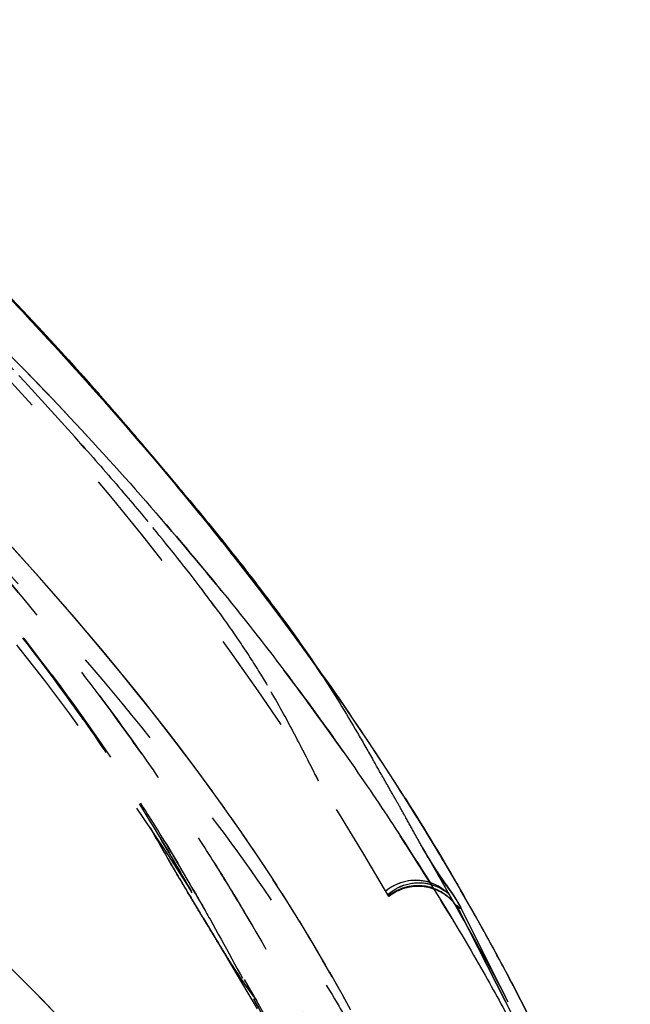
# Model space of a CAD drawing. Header units: millimetres. Extents: x 321 to 679, y 279 to 690.
# Tile 12 of 14: x 639 to 678, y 418 to 482. Entities that reach past the tile are written whole.
import ezdxf

# ---------------------------------------------------------------- set-up
doc = ezdxf.new("R2010")
doc.units = ezdxf.units.MM
doc.header["$LTSCALE"] = 65.185185
doc.linetypes.add('HIDDEN', pattern=[0.2, 0.1, -0.1])
doc.layers.add('KONST.EL_MIT_GEO', color=7, linetype='CONTINUOUS')

msp = doc.modelspace()

# ---------------------------------------------------------------- linework, layer by layer
at = {"layer": 'KONST.EL_MIT_GEO', "color": 8, "linetype": 'HIDDEN'}
for p, q in [((638.741, 463.477), (639.756, 462.394)), ((639.564, 462.6), (640.54, 461.553)), ((641.438, 460.583), (640.365, 461.745)), ((642.278, 459.663), (641.169, 460.87)), ((641.906, 460.064), (642.792, 459.086)), ((643.153, 458.694), (642.14, 459.815)), ((642.683, 459.207), (643.661, 458.116)), ((643.911, 457.848), (642.963, 458.906)), ((643.553, 458.337), (643.144, 458.797)), ((643.561, 458.228), (644.516, 457.152)), ((644.76, 456.892), (643.792, 457.981)), ((644.423, 457.257), (645.356, 456.194)), ((645.743, 455.775), (644.684, 456.978)), ((645.145, 456.532), (644.75, 456.984)), ((645.274, 456.289), (646.182, 455.244)), ((645.728, 455.791), (646.597, 454.795)), ((646.113, 455.324), (646.992, 454.302)), ((646.687, 454.746), (646.308, 455.189)), ((647.409, 453.857), (646.561, 454.837)), ((646.597, 454.795), (646.585, 454.809)), ((646.607, 454.784), (646.597, 454.795)), ((646.625, 454.817), (646.614, 454.83)), ((646.635, 454.805), (646.625, 454.817)), ((646.94, 454.363), (647.788, 453.368)), ((648.473, 452.614), (647.359, 453.915)), ((647.754, 453.408), (648.567, 452.443)), ((648.178, 452.985), (647.817, 453.416)), ((649.31, 451.624), (648.439, 452.654)), ((648.552, 452.462), (649.331, 451.529)), ((649.23, 451.719), (649.223, 451.728)), ((649.62, 451.248), (649.275, 451.667)), ((649.329, 451.53), (650.09, 450.609)), ((649.501, 451.398), (649.482, 451.421)), ((650.074, 450.629), (650.829, 449.706)), ((650.492, 450.21), (650.485, 450.218)), ((651.01, 449.54), (650.68, 449.949)), ((650.799, 449.743), (651.546, 448.82)), ((651.451, 449.044), (651.445, 449.051)), ((651.503, 448.873), (652.24, 447.954)), ((652.347, 447.864), (652.034, 448.259)), ((652.185, 448.022), (652.908, 447.11)), ((652.365, 447.915), (652.359, 447.922)), ((652.845, 447.19), (653.553, 446.288)), ((653.638, 446.214), (653.338, 446.6)), ((653.483, 446.378), (654.17, 445.493)), ((654.097, 445.588), (654.369, 445.235)), ((654.296, 445.33), (654.943, 444.486)), ((654.885, 444.589), (654.592, 444.974)), ((654.871, 444.581), (655.473, 443.788)), ((655.408, 443.874), (656.045, 443.026)), ((656.084, 442.992), (655.798, 443.376)), ((655.945, 443.159), (656.464, 442.461)), ((656.45, 442.481), (656.961, 441.789)), ((656.922, 441.84), (657.351, 441.254)), ((657.234, 441.43), (656.957, 441.81)), ((657.282, 441.347), (657.674, 440.807)), ((657.628, 440.869), (657.97, 440.391)), ((657.922, 440.46), (658.212, 440.051)), ((658.169, 440.134), (658.067, 440.278)), ((658.148, 440.165), (658.08, 440.26)), ((658.354, 439.86), (658.165, 440.14)), ((658.195, 440.073), (658.385, 439.804)), ((658.341, 439.864), (658.468, 439.684)), ((658.694, 439.343), (658.35, 439.859)), ((658.402, 439.776), (658.419, 439.752)), ((658.419, 439.752), (658.433, 439.732)), ((658.433, 439.732), (658.49, 439.647)), ((658.468, 439.684), (658.487, 439.656)), ((658.487, 439.656), (658.498, 439.64)), ((658.498, 439.64), (658.548, 439.566)), ((651.652, 431.859), (650.447, 433.498)), ((652.423, 430.786), (651.28, 432.369)), ((653.158, 429.742), (652.074, 431.274)), ((653.863, 428.723), (652.829, 430.212)), ((654.533, 427.733), (653.544, 429.187)), ((665.137, 428.272), (667.052, 424.914)), ((665.143, 428.267), (665.139, 428.273)), ((665.368, 427.877), (665.14, 428.265)), ((665.149, 428.255), (665.143, 428.267)), ((655.173, 426.769), (654.229, 428.185)), ((665.553, 427.566), (665.368, 427.877)), ((655.786, 425.826), (654.891, 427.197)), ((666.033, 426.806), (665.875, 427.048)), ((666.418, 426.245), (666.179, 426.585)), ((666.416, 426.25), (666.302, 426.408)), ((656.372, 424.907), (655.524, 426.23)), ((665.462, 425.739), (665.535, 425.723)), ((665.53, 425.724), (665.596, 425.708)), ((666, 425.799), (666.112, 425.752)), ((666.105, 425.755), (666.211, 425.705)), ((666.645, 425.926), (666.416, 426.25)), ((666.53, 426.088), (666.418, 426.245)), ((666.76, 425.761), (666.54, 426.074)), ((650.19, 425.138), (650.057, 425.359)), ((650.37, 425.616), (650.4, 425.565)), ((656.927, 424.018), (656.125, 425.296)), ((662.955, 425.153), (662.967, 425.162)), ((662.967, 425.133), (663.027, 425.181)), ((663.017, 425.173), (663.091, 425.228)), ((663.393, 425.422), (663.475, 425.466)), ((666.151, 425.507), (666.212, 425.477)), ((666.208, 425.479), (666.264, 425.45)), ((666.425, 425.357), (666.483, 425.321)), ((666.487, 425.576), (666.445, 425.606)), ((666.476, 425.325), (666.527, 425.292)), ((666.653, 425.446), (666.625, 425.469)), ((666.72, 425.388), (666.68, 425.422)), ((666.742, 425.367), (666.714, 425.393)), ((666.766, 425.346), (666.738, 425.372)), ((666.769, 425.344), (666.754, 425.357)), ((666.765, 425.114), (666.806, 425.08)), ((666.794, 425.321), (666.766, 425.346)), ((666.778, 425.332), (666.802, 425.312)), ((666.813, 425.302), (666.784, 425.329)), ((666.794, 425.317), (666.808, 425.305)), ((666.802, 425.312), (666.82, 425.295)), ((666.803, 425.347), (667.783, 423.611)), ((666.846, 425.271), (666.804, 425.312)), ((666.815, 425.3), (666.829, 425.286)), ((666.825, 425.292), (666.836, 425.28)), ((666.978, 425.45), (666.869, 425.606)), ((667.081, 425.296), (666.978, 425.45)), ((667.208, 425.101), (667.081, 425.296)), ((667.275, 424.994), (667.171, 425.158)), ((667.171, 424.707), (667.14, 424.75)), ((667.166, 424.718), (667.203, 424.667)), ((667.191, 424.687), (667.226, 424.638)), ((667.214, 424.659), (667.247, 424.611)), ((667.234, 424.632), (667.267, 424.585)), ((667.334, 424.898), (667.24, 425.049)), ((667.252, 424.608), (667.285, 424.56)), ((667.268, 424.586), (667.301, 424.537)), ((667.306, 424.531), (667.282, 424.566)), ((667.316, 424.516), (667.295, 424.55)), ((667.347, 424.877), (667.296, 424.96)), ((667.317, 424.515), (667.327, 424.5)), ((667.323, 424.509), (667.35, 424.466)), ((667.327, 424.5), (667.341, 424.48)), ((667.396, 424.794), (667.334, 424.898)), ((667.361, 424.45), (667.341, 424.481)), ((667.354, 424.462), (667.381, 424.42)), ((667.359, 424.453), (667.37, 424.436)), ((667.446, 424.709), (667.387, 424.811)), ((667.503, 424.605), (667.437, 424.726)), ((667.559, 424.498), (667.495, 424.621)), ((669.618, 420.358), (667.557, 424.501)), ((667.56, 424.496), (667.557, 424.501)), ((657.454, 423.158), (656.695, 424.391)), ((667.377, 424.424), (667.386, 424.41)), ((667.386, 424.411), (667.38, 424.422)), ((667.386, 424.411), (667.393, 424.4)), ((667.393, 424.401), (667.387, 424.41)), ((667.393, 424.4), (667.401, 424.388)), ((667.402, 424.386), (667.395, 424.398)), ((667.401, 424.388), (667.408, 424.376)), ((667.418, 424.359), (667.402, 424.386)), ((667.406, 424.378), (667.413, 424.368)), ((667.418, 424.361), (667.411, 424.373)), ((667.411, 424.373), (668.124, 422.974)), ((667.411, 424.372), (667.427, 424.344)), ((667.421, 424.353), (667.413, 424.369)), ((667.415, 424.367), (667.415, 424.367)), ((667.416, 424.364), (667.416, 424.364)), ((667.422, 424.353), (667.417, 424.362)), ((667.42, 424.358), (667.419, 424.358)), ((667.421, 424.354), (667.421, 424.355)), ((667.428, 424.344), (667.422, 424.353)), ((667.424, 424.35), (667.43, 424.34)), ((667.452, 424.302), (667.424, 424.35)), ((667.424, 424.35), (667.424, 424.35)), ((667.426, 424.347), (667.426, 424.347)), ((667.473, 424.265), (667.452, 424.302)), ((667.515, 424.184), (667.47, 424.263)), ((667.471, 424.261), (667.494, 424.221)), ((667.494, 424.221), (667.528, 424.163)), ((667.516, 424.183), (677.887, 403.828)), ((667.518, 424.179), (667.516, 424.183)), ((667.528, 424.163), (667.516, 424.182)), ((667.516, 424.182), (667.528, 424.163)), ((667.669, 423.82), (668.329, 422.635)), ((651.112, 423.607), (651.894, 422.311)), ((651.154, 423.539), (651.114, 423.606)), ((657.959, 422.32), (657.24, 423.51)), ((658.44, 421.508), (657.756, 422.66)), ((668.103, 423.015), (671.914, 415.531)), ((668.311, 422.672), (668.744, 421.887)), ((651.81, 422.451), (652.546, 421.218)), ((668.704, 421.955), (669.221, 421.01)), ((658.897, 420.725), (658.245, 421.84)), ((652.521, 421.26), (653.51, 419.585)), ((659.335, 419.962), (658.716, 421.037)), ((669.167, 421.113), (669.632, 420.248)), ((659.757, 419.215), (659.169, 420.253)), ((669.507, 420.484), (669.892, 419.763)), ((670.102, 419.391), (669.609, 420.376)), ((653.444, 419.698), (654.498, 417.894)), ((660.158, 418.495), (659.601, 419.492)), ((669.873, 419.797), (670.11, 419.348)), ((670.431, 418.74), (670.026, 419.542)), ((670.1, 419.37), (670.465, 418.669)), ((660.533, 417.813), (660.013, 418.757)), ((670.628, 418.354), (670.383, 418.835)), ((670.395, 418.805), (670.627, 418.356))]:
    msp.add_line(p, q, dxfattribs=at)
at = {"layer": 'KONST.EL_MIT_GEO', "color": 7, "linetype": 'Continuous'}
for p, q in [((653.266, 446.782), (652.359, 447.922)), ((652.379, 447.897), (652.365, 447.915)), ((654.109, 445.703), (653.234, 446.821)), ((654.911, 444.657), (654.071, 445.75)), ((655.673, 443.644), (654.873, 444.704)), ((658.165, 440.14), (657.712, 440.804)), ((659.389, 438.412), (658.067, 440.278)), ((658.336, 439.902), (658.169, 440.134)), ((658.696, 439.395), (658.652, 439.459)), ((658.722, 439.359), (658.696, 439.395)), ((660.391, 436.963), (659.128, 438.783)), ((661.35, 435.549), (660.143, 437.324)), ((662.267, 434.17), (661.11, 435.905)), ((663.138, 432.834), (662.027, 434.533)), ((663.972, 431.528), (662.907, 433.188)), ((664.782, 430.235), (663.763, 431.855)), ((665.564, 428.963), (664.592, 430.539)), ((666.874, 426.771), (666.136, 428.013)), ((667.721, 425.319), (666.874, 426.771)), ((668.396, 424.134), (667.59, 425.541)), ((669.046, 422.972), (668.282, 424.331)), ((669.683, 421.812), (668.963, 423.117)), ((670.309, 420.651), (669.631, 421.903)), ((671.451, 418.463), (670.871, 419.583))]:
    msp.add_line(p, q, dxfattribs=at)
for points in [[(647.817, 453.416), (646.308, 455.189), (644.75, 456.984), (643.144, 458.797), (641.487, 460.626), (639.783, 462.468), (638.028, 464.323), (636.222, 466.186), (634.365, 468.057)], [(658.067, 440.278), (656.957, 441.81), (655.798, 443.376), (654.592, 444.974), (653.338, 446.6), (652.034, 448.259), (650.68, 449.949), (649.275, 451.667), (647.817, 453.416)], [(652.359, 447.922), (651.445, 449.051), (650.492, 450.21), (649.501, 451.398), (649.31, 451.624)], [(657.075, 441.719), (656.392, 442.668), (655.64, 443.684)], [(657.73, 440.783), (657.055, 441.745), (656.368, 442.698)], [(667.024, 426.519), (666.31, 427.726), (665.38, 429.262)], [(672.017, 417.346), (671.443, 418.483), (670.898, 419.538), (670.271, 420.717)]]:
    msp.add_lwpolyline(points, dxfattribs=at)
at = {"layer": 'KONST.EL_MIT_GEO', "color": 8, "linetype": 'HIDDEN'}
for points in [[(641.913, 460.159), (640.221, 461.997), (638.478, 463.85), (636.683, 465.715), (634.834, 467.589)], [(650.839, 432.97), (649.985, 434.115), (649.089, 435.295), (648.149, 436.51), (647.169, 437.751), (646.154, 439.014), (645.102, 440.299), (644.01, 441.607), (642.882, 442.935), (641.715, 444.283), (640.506, 445.655), (639.255, 447.05), (637.964, 448.463)], [(650.447, 433.498), (649.57, 434.664), (648.653, 435.861), (647.695, 437.088), (646.694, 438.345), (645.656, 439.625), (644.582, 440.924), (643.472, 442.242), (642.321, 443.585), (641.129, 444.951), (639.897, 446.337), (638.622, 447.746)], [(665.728, 427.28), (665.514, 427.624), (665.303, 427.983)], [(666.179, 426.585), (665.888, 427.03), (665.706, 427.311)], [(666.301, 426.413), (666.174, 426.598), (666.036, 426.805)], [(666.399, 425.638), (666.349, 425.672), (666.294, 425.707), (666.234, 425.744), (666.167, 425.782), (666.095, 425.821), (666.015, 425.861), (665.926, 425.903), (665.83, 425.944), (665.724, 425.985), (665.608, 426.024), (665.483, 426.061), (665.349, 426.094), (665.206, 426.122), (665.055, 426.145), (664.898, 426.16), (664.737, 426.166), (664.571, 426.164), (664.402, 426.153), (664.231, 426.131), (664.058, 426.099), (663.885, 426.056), (663.713, 426.002), (663.544, 425.938), (663.377, 425.863), (663.215, 425.778), (663.058, 425.683), (662.906, 425.578), (662.771, 425.472)], [(662.903, 425.244), (662.936, 425.273), (663.079, 425.391), (663.227, 425.498), (663.379, 425.595), (663.536, 425.682), (663.698, 425.759), (663.864, 425.826), (664.032, 425.882), (664.202, 425.929), (664.373, 425.965), (664.543, 425.991), (664.709, 426.006), (664.873, 426.012), (665.033, 426.009), (665.191, 425.998), (665.344, 425.978), (665.49, 425.952), (665.63, 425.92), (665.763, 425.883), (665.886, 425.842)], [(662.903, 425.243), (662.958, 425.291), (663.107, 425.411), (663.26, 425.52), (663.419, 425.617), (663.582, 425.704), (663.751, 425.781), (663.924, 425.847), (664.099, 425.902), (664.275, 425.945), (664.452, 425.978), (664.627, 425.999), (664.799, 426.01), (664.968, 426.011), (665.134, 426.003), (665.296, 425.985), (665.454, 425.959), (665.604, 425.927), (665.746, 425.888), (665.88, 425.845), (666.002, 425.799)], [(666.58, 425.267), (666.534, 425.298), (666.488, 425.329), (666.44, 425.36), (666.392, 425.39), (666.343, 425.419), (666.292, 425.447), (666.241, 425.475), (666.189, 425.502), (666.136, 425.527), (666.083, 425.552), (666.028, 425.577), (665.972, 425.6), (665.916, 425.622), (665.859, 425.643), (665.801, 425.663), (665.743, 425.682), (665.683, 425.7), (665.623, 425.717), (665.561, 425.733), (665.499, 425.748), (665.436, 425.761), (665.373, 425.773), (665.308, 425.784), (665.243, 425.794), (665.177, 425.802), (665.11, 425.809), (665.042, 425.814), (664.973, 425.818), (664.904, 425.82), (664.834, 425.821), (664.764, 425.82), (664.692, 425.817), (664.621, 425.812), (664.548, 425.806), (664.476, 425.798), (664.402, 425.788), (664.329, 425.776), (664.255, 425.762), (664.181, 425.746), (664.107, 425.729), (664.032, 425.709), (663.958, 425.687), (663.884, 425.663), (663.809, 425.637), (663.735, 425.609), (663.661, 425.578), (663.587, 425.545), (663.514, 425.511), (663.442, 425.473), (663.369, 425.434), (663.298, 425.393), (663.227, 425.349), (663.157, 425.303), (663.088, 425.254), (663.02, 425.204), (662.967, 425.162)], [(663.896, 426.059), (663.735, 426.01), (663.576, 425.952), (663.419, 425.885), (663.267, 425.808), (663.118, 425.722), (662.974, 425.628)], [(663.945, 425.66), (664.028, 425.685), (664.108, 425.706), (664.188, 425.726), (664.267, 425.743), (664.347, 425.758)], [(664.012, 425.68), (664.08, 425.699), (664.147, 425.716), (664.215, 425.732), (664.282, 425.746)], [(665.848, 425.936), (665.747, 425.976), (665.64, 426.014), (665.524, 426.049), (665.401, 426.082), (665.271, 426.111), (665.134, 426.134), (664.992, 426.152), (664.844, 426.163), (664.693, 426.167), (664.537, 426.163), (664.379, 426.151), (664.219, 426.13)], [(664.349, 425.758), (664.426, 425.77), (664.504, 425.781), (664.583, 425.789), (664.66, 425.795), (664.737, 425.799), (664.813, 425.801)], [(664.416, 425.769), (664.483, 425.778), (664.549, 425.786), (664.615, 425.792), (664.68, 425.796), (664.745, 425.799)], [(664.809, 425.801), (664.889, 425.801), (664.964, 425.799), (665.038, 425.796), (665.111, 425.79), (665.183, 425.783)], [(664.873, 425.801), (664.937, 425.8), (664.999, 425.798), (665.062, 425.794), (665.123, 425.789)], [(665.184, 425.783), (665.254, 425.774), (665.324, 425.764), (665.394, 425.752), (665.462, 425.739)], [(665.244, 425.776), (665.304, 425.767), (665.363, 425.758), (665.421, 425.747), (665.478, 425.735)], [(665.591, 425.709), (665.662, 425.69), (665.726, 425.671), (665.79, 425.651), (665.852, 425.63), (665.914, 425.608)], [(666.588, 425.498), (666.53, 425.543), (666.462, 425.594), (666.384, 425.648), (666.294, 425.706), (666.194, 425.766)], [(666.2, 425.71), (666.299, 425.66), (666.378, 425.615), (666.447, 425.574), (666.509, 425.534), (666.565, 425.497), (666.613, 425.463), (666.655, 425.432), (666.691, 425.404), (666.721, 425.38), (666.747, 425.359), (666.769, 425.341), (666.787, 425.325)], [(667.126, 425.227), (667.028, 425.375), (666.916, 425.539), (666.673, 425.883)], [(662.974, 425.628), (662.836, 425.525), (662.77, 425.473)], [(663.089, 425.227), (663.165, 425.281), (663.24, 425.33), (663.316, 425.377), (663.393, 425.422)], [(663.152, 425.272), (663.215, 425.314), (663.279, 425.355), (663.344, 425.394), (663.409, 425.431)], [(663.471, 425.463), (663.549, 425.503), (663.628, 425.539), (663.708, 425.573), (663.788, 425.605), (663.867, 425.634), (663.948, 425.661)], [(663.541, 425.499), (663.608, 425.53), (663.675, 425.56), (663.742, 425.587), (663.809, 425.613), (663.877, 425.637)], [(665.647, 425.694), (665.702, 425.679), (665.756, 425.662), (665.809, 425.645), (665.862, 425.627)], [(665.914, 425.608), (665.975, 425.584), (666.034, 425.559), (666.093, 425.533), (666.151, 425.507)], [(665.965, 425.588), (666.016, 425.567), (666.066, 425.546), (666.115, 425.523), (666.164, 425.5)], [(666.259, 425.452), (666.319, 425.42), (666.372, 425.389), (666.425, 425.357)], [(666.286, 425.666), (666.362, 425.624), (666.431, 425.583), (666.494, 425.543), (666.55, 425.506), (666.6, 425.471), (666.642, 425.44), (666.678, 425.413), (666.709, 425.388), (666.736, 425.367), (666.758, 425.348), (666.778, 425.332)], [(666.305, 425.427), (666.351, 425.402), (666.396, 425.375), (666.44, 425.348)], [(666.595, 425.493), (666.562, 425.519), (666.526, 425.547)], [(666.526, 425.293), (666.576, 425.258), (666.624, 425.223), (666.672, 425.188), (666.717, 425.152), (666.762, 425.116)], [(666.568, 425.264), (666.609, 425.235), (666.649, 425.205), (666.688, 425.175), (666.727, 425.145)], [(666.711, 425.168), (666.668, 425.201), (666.624, 425.234), (666.58, 425.267)], [(666.68, 425.422), (666.638, 425.457), (666.588, 425.498)], [(667.111, 424.783), (667.081, 424.818), (667.049, 424.853), (667.016, 424.889), (666.981, 424.924), (666.946, 424.96), (666.909, 424.995), (666.871, 425.031), (666.833, 425.066), (666.793, 425.1), (666.752, 425.134), (666.711, 425.168)], [(666.802, 425.083), (666.849, 425.042), (666.89, 425.005), (666.93, 424.967), (666.969, 424.929), (667.007, 424.891)], [(666.833, 425.285), (666.842, 425.275), (666.845, 425.272)], [(666.838, 425.051), (666.874, 425.019), (666.909, 424.987), (666.943, 424.955), (666.976, 424.922)], [(667.008, 424.889), (667.043, 424.853), (667.078, 424.815), (667.111, 424.778), (667.142, 424.742)], [(667.039, 424.857), (667.07, 424.824), (667.099, 424.791), (667.127, 424.759)], [(667.111, 424.783), (667.154, 424.728), (667.179, 424.697)], [(667.323, 424.509), (667.315, 424.521), (667.305, 424.534)], [(667.521, 424.177), (667.511, 424.196), (667.502, 424.213), (667.493, 424.229), (667.485, 424.243), (667.473, 424.265)]]:
    msp.add_lwpolyline(points, dxfattribs=at)
for centre, radius, start, end in [((500, 331), 188.2, 30.0117, 149.98833), ((500, 331), 177.5, 27.9065, 55.74746), ((446.972, 281.208), 264.542, 40.10854, 41.00908), ((468.567, 302.428), 234.365, 39.57125, 40.55422), ((596.737, 398.971), 73.946, 33.18346, 33.89754), ((529.339, 356.02), 139.614, 29.90008, 30.68683), ((731.615, 474.399), 95.166, 210.37707, 211.01767), ((664.843, 422.819), 3.001, 51.70302, 128.69101), ((984.71, 625.486), 389.926, 210.87985, 211.18053), ((664.832, 422.811), 3.014, 33.21665, 51.70394), ((664.855, 422.827), 2.986, 27.00033, 33.19098), ((670.542, 425.977), 3.518, 207.54316, 209.16287)]:
    msp.add_arc(centre, radius, start, end, dxfattribs=at)
at = {"layer": 'KONST.EL_MIT_GEO', "color": 7, "linetype": 'Continuous'}
for centre, radius, start, end in [((505.068, 330.524), 188.294, 35.34753, 35.61146), ((514.949, 337.294), 176.318, 30.90322, 35.37117)]:
    msp.add_arc(centre, radius, start, end, dxfattribs=at)
at = {"layer": 'KONST.EL_MIT_GEO', "color": 8, "linetype": 'HIDDEN'}
for points, knots in [([(341.544, 432.542), (342.067, 433.584), (343.25, 435.928), (344.913, 438.909), (346.589, 441.497), (348.686, 444.457), (351.167, 447.641), (354.074, 451.111), (357.732, 455.316), (363.045, 461.111), (370.344, 468.487), (378.853, 476.309), (388.87, 484.401), (400.831, 492.468), (412.28, 498.796), (422.444, 503.567), (433.312, 508.091), (447.371, 512.865), (470.356, 518.41), (499.842, 521.32), (529.332, 518.46), (552.324, 512.952), (566.391, 508.202), (577.271, 503.692), (587.458, 498.931), (598.939, 492.609), (610.934, 484.545), (620.982, 476.454), (629.514, 468.625), (636.835, 461.238), (642.167, 455.43), (645.84, 451.212), (648.766, 447.726), (651.26, 444.524), (653.373, 441.549), (655.055, 438.949), (656.725, 435.964), (657.909, 433.62), (658.431, 432.581)], [0, 0, 0, 0, 0.009245, 0.02082, 0.027041, 0.033685, 0.049574, 0.059033, 0.069579, 0.093761, 0.12136, 0.151833, 0.185361, 0.223365, 0.266076, 0.288941, 0.312369, 0.359392, 0.406482, 0.499652, 0.592806, 0.639894, 0.68691, 0.710355, 0.733254, 0.776047, 0.814129, 0.847711, 0.878236, 0.905897, 0.930153, 0.940742, 0.950244, 0.966236, 0.972901, 0.979176, 0.990781, 1, 1, 1, 1]), ([(678.497, 400.06), (678.496, 400.055), (678.477, 400.105), (678.461, 400.134), (678.413, 400.261), (678.352, 400.416), (678.256, 400.659), (678.127, 400.997), (677.954, 401.458), (677.631, 402.308), (677.13, 403.591), (676.405, 405.405), (675.468, 407.599), (674.298, 410.173), (672.913, 413.039), (671.289, 416.213), (669.332, 419.796), (666.992, 423.823), (664.316, 428.131), (661.322, 432.658), (657.907, 437.492), (653.907, 442.755), (649.236, 448.449), (641.865, 456.779), (631.093, 467.608), (618.787, 478.111), (607.454, 486.399), (594.257, 494.936), (575.815, 504.519), (551.69, 513.129), (526.312, 518.481), (500.446, 520.346), (474.572, 518.603), (449.171, 513.37), (428.82, 506.213), (413.526, 498.981), (402.894, 493.061), (393.179, 486.834), (381.773, 478.558), (369.387, 468.054), (358.541, 457.209), (351.11, 448.855), (346.39, 443.13), (342.34, 437.829), (338.883, 432.958), (335.857, 428.4), (333.155, 424.065), (330.791, 420.013), (328.81, 416.395), (327.163, 413.191), (325.759, 410.292), (324.572, 407.688), (323.621, 405.468), (322.886, 403.632), (322.38, 402.335), (322.052, 401.474), (321.877, 401.007), (321.746, 400.664), (321.649, 400.419), (321.587, 400.262), (321.539, 400.134), (321.523, 400.105), (321.503, 400.054), (321.502, 400.06)], [0, 0, 0, 0, 0.000036, 0.000173, 0.000423, 0.000796, 0.001336, 0.002116, 0.003194, 0.004574, 0.008116, 0.012276, 0.017448, 0.023845, 0.030915, 0.038435, 0.047344, 0.057834, 0.069132, 0.08078, 0.093609, 0.108145, 0.124355, 0.142152, 0.181459, 0.224957, 0.248656, 0.273979, 0.328534, 0.385246, 0.442332, 0.499013, 0.555679, 0.612761, 0.66949, 0.697423, 0.724228, 0.749656, 0.773455, 0.817099, 0.856563, 0.874467, 0.890798, 0.905471, 0.918439, 0.930174, 0.941536, 0.952107, 0.961099, 0.968725, 0.975858, 0.982333, 0.98759, 0.991781, 0.995369, 0.996766, 0.99786, 0.998651, 0.999198, 0.999572, 0.999825, 0.999964, 1, 1, 1, 1]), ([(665.949, 400.172), (665.936, 400.172), (665.904, 400.21), (665.861, 400.276), (665.802, 400.392), (665.733, 400.544), (665.654, 400.736), (665.532, 401.056), (665.366, 401.528), (665.152, 402.212), (664.859, 403.136), (664.4, 404.409), (663.669, 406.112), (662.552, 408.334), (660.953, 411.171), (658.985, 414.817), (656.494, 419.258), (654.098, 423.47), (651.831, 427.2), (649.881, 430.237), (647.738, 433.398), (644.557, 437.868), (640.111, 443.628), (634.167, 450.55), (627.585, 457.447), (620.451, 464.18), (612.834, 470.641), (604.778, 476.719), (596.337, 482.338), (587.578, 487.481), (575.53, 493.664), (559.851, 500.128), (533.825, 507.643), (499.948, 511.612), (466.074, 507.624), (440.052, 500.093), (421.246, 492.332), (406.391, 484.16), (395.139, 476.66), (387.087, 470.577), (379.474, 464.114), (372.346, 457.379), (365.77, 450.482), (359.833, 443.561), (355.395, 437.802), (352.217, 433.335), (350.08, 430.176), (348.134, 427.141), (345.871, 423.415), (343.879, 419.904), (342.058, 416.676), (340.579, 414.002), (339.03, 411.139), (337.617, 408.627), (336.757, 406.964), (336.28, 405.96), (335.882, 405.073), (335.489, 404.098), (335.138, 403.13), (334.846, 402.21), (334.633, 401.529), (334.468, 401.058), (334.346, 400.738), (334.267, 400.547), (334.198, 400.394), (334.138, 400.277), (334.096, 400.21), (334.064, 400.173), (334.05, 400.173)], [0, 0, 0, 0, 0.000096, 0.000296, 0.0006, 0.001002, 0.001493, 0.002069, 0.003443, 0.005052, 0.007167, 0.010345, 0.014676, 0.020347, 0.028029, 0.03785, 0.049825, 0.06426, 0.072327, 0.080882, 0.089941, 0.099499, 0.119922, 0.141691, 0.164393, 0.187726, 0.211463, 0.23543, 0.259493, 0.283579, 0.307665, 0.355819, 0.403976, 0.500131, 0.596287, 0.644444, 0.692597, 0.74075, 0.764812, 0.788778, 0.812511, 0.835838, 0.858531, 0.880287, 0.900694, 0.910242, 0.91929, 0.927835, 0.935891, 0.95031, 0.956555, 0.96226, 0.972057, 0.979718, 0.982768, 0.985371, 0.987627, 0.98969, 0.992849, 0.994952, 0.996556, 0.997926, 0.998501, 0.998993, 0.999397, 0.999703, 0.999904, 1, 1, 1, 1]), ([(334.051, 400.172), (334.064, 400.172), (334.096, 400.21), (334.139, 400.276), (334.198, 400.392), (334.267, 400.544), (334.346, 400.736), (334.468, 401.056), (334.634, 401.528), (334.848, 402.212), (335.141, 403.136), (335.6, 404.409), (336.331, 406.112), (337.448, 408.334), (339.047, 411.172), (341.015, 414.817), (343.506, 419.258), (345.902, 423.47), (348.169, 427.2), (350.119, 430.237), (352.262, 433.399), (355.444, 437.869), (359.89, 443.629), (365.833, 450.551), (372.415, 457.447), (379.549, 464.181), (387.167, 470.641), (395.222, 476.719), (403.664, 482.338), (412.422, 487.481), (424.471, 493.665), (440.15, 500.128), (466.176, 507.643), (500.052, 511.612), (533.926, 507.624), (559.949, 500.093), (578.755, 492.332), (593.609, 484.16), (604.861, 476.659), (612.913, 470.577), (620.526, 464.114), (627.654, 457.379), (634.23, 450.482), (640.167, 443.56), (644.605, 437.802), (647.783, 433.335), (649.92, 430.175), (651.866, 427.141), (654.129, 423.415), (656.121, 419.904), (657.942, 416.676), (659.421, 414.002), (660.97, 411.139), (662.383, 408.627), (663.243, 406.964), (663.72, 405.96), (664.118, 405.073), (664.511, 404.098), (664.862, 403.13), (665.154, 402.21), (665.367, 401.529), (665.532, 401.058), (665.654, 400.738), (665.733, 400.547), (665.802, 400.394), (665.862, 400.277), (665.904, 400.21), (665.936, 400.173), (665.95, 400.173)], [0, 0, 0, 0, 0.000096, 0.000296, 0.0006, 0.001002, 0.001493, 0.002069, 0.003443, 0.005052, 0.007168, 0.010345, 0.014676, 0.020348, 0.02803, 0.037851, 0.049826, 0.064261, 0.072328, 0.080883, 0.089942, 0.0995, 0.119923, 0.141692, 0.164394, 0.187727, 0.211464, 0.235432, 0.259494, 0.28358, 0.307666, 0.35582, 0.403977, 0.500132, 0.596288, 0.644444, 0.692598, 0.740751, 0.764813, 0.788779, 0.812512, 0.835838, 0.858531, 0.880287, 0.900694, 0.910242, 0.91929, 0.927835, 0.935891, 0.95031, 0.956555, 0.96226, 0.972057, 0.979719, 0.982768, 0.985371, 0.987627, 0.989691, 0.992849, 0.994952, 0.996556, 0.997926, 0.998501, 0.998993, 0.999397, 0.999703, 0.999904, 1, 1, 1, 1]), ([(332.487, 398.847), (332.487, 398.82), (332.488, 398.772), (332.492, 398.717), (332.5, 398.685), (332.506, 398.671), (332.517, 398.664), (332.528, 398.668), (332.538, 398.678), (332.555, 398.701), (332.576, 398.745), (332.602, 398.812), (332.642, 398.933), (332.691, 399.116), (332.764, 399.459), (332.837, 399.933), (332.874, 400.56), (332.931, 401.278), (333.043, 402.113), (333.218, 403.108), (333.544, 404.317), (334.053, 405.735), (334.73, 407.443), (335.657, 409.494), (336.833, 411.934), (338.024, 414.197), (339.16, 416.221), (340.635, 418.767), (342.837, 422.341), (345.932, 426.906), (351.351, 434.226), (358.056, 442.279), (366.175, 451), (376.306, 461), (387.919, 470.933), (401.325, 480.347), (413.056, 487.416), (426.01, 493.943), (439.882, 499.552), (454.36, 504.008), (474.08, 508.312), (499.276, 510.574), (524.489, 508.515), (544.243, 504.369), (558.761, 500.026), (572.706, 494.521), (585.76, 488.067), (597.617, 481.032), (611.175, 471.645), (622.918, 461.708), (633.158, 451.684), (641.405, 442.894), (649.426, 433.332), (655.834, 424.469), (659.163, 419.107), (660.674, 416.515), (661.839, 414.45), (663.061, 412.146), (664.265, 409.659), (665.216, 407.569), (665.912, 405.829), (666.433, 404.388), (666.771, 403.16), (666.952, 402.149), (667.066, 401.304), (667.126, 400.577), (667.162, 399.944), (667.234, 399.467), (667.308, 399.121), (667.356, 398.937), (667.396, 398.815), (667.422, 398.747), (667.444, 398.702), (667.461, 398.678), (667.471, 398.668), (667.483, 398.663), (667.493, 398.67), (667.5, 398.684), (667.508, 398.715), (667.512, 398.77), (667.513, 398.819), (667.513, 398.846)], [0, 0, 0, 0, 0.000191, 0.000337, 0.000386, 0.000419, 0.000442, 0.000465, 0.000497, 0.000541, 0.000667, 0.000837, 0.001047, 0.001561, 0.002166, 0.003515, 0.004921, 0.006581, 0.008576, 0.010839, 0.013682, 0.017361, 0.021423, 0.026588, 0.033176, 0.040459, 0.044555, 0.049488, 0.061141, 0.074049, 0.088242, 0.125138, 0.147612, 0.17197, 0.225166, 0.254758, 0.287017, 0.321339, 0.356599, 0.392055, 0.42767, 0.498328, 0.568949, 0.604562, 0.640049, 0.675324, 0.709802, 0.742291, 0.772126, 0.82562, 0.850139, 0.872826, 0.910308, 0.937778, 0.949599, 0.954653, 0.958866, 0.966263, 0.972975, 0.978287, 0.9824, 0.986142, 0.989048, 0.991337, 0.993358, 0.99504, 0.996459, 0.997814, 0.998425, 0.998942, 0.999154, 0.999327, 0.999455, 0.9995, 0.999533, 0.999557, 0.999579, 0.999612, 0.999661, 0.999808, 1, 1, 1, 1]), ([(672.431, 370.623), (672.428, 370.61), (672.425, 370.59), (672.401, 370.583), (672.384, 370.592), (672.365, 370.61), (672.33, 370.658), (672.28, 370.754), (672.206, 370.917), (672.104, 371.165), (671.966, 371.531), (671.79, 372.048), (671.569, 372.725), (671.3, 373.555), (670.984, 374.506), (670.48, 375.966), (669.687, 378.108), (668.416, 381.05), (666.736, 384.412), (665.058, 387.388), (663.541, 389.906), (661.677, 392.84), (658.935, 396.868), (655.196, 401.874), (649.474, 408.998), (640.984, 418.509), (631.049, 427.861), (621.962, 435.603), (612.25, 443.444), (599.494, 453.112), (586.14, 462.688), (575.991, 469.034), (569.727, 472.56), (564.869, 475.076), (559.897, 477.397), (553.117, 480.197), (544.365, 483.158), (533.566, 485.861), (518.931, 488.364), (500.406, 489.557), (481.876, 488.45), (467.229, 486.024), (456.409, 483.382), (447.635, 480.472), (440.834, 477.715), (435.847, 475.426), (430.971, 472.936), (424.677, 469.434), (417.223, 464.811), (408.818, 459.068), (398.374, 451.489), (388.296, 443.868), (378.564, 436.038), (369.432, 428.291), (361.092, 420.489), (353.846, 412.715), (349.231, 407.372), (345.055, 402.198), (341.279, 397.164), (338.075, 392.49), (335.467, 388.315), (333.359, 384.588), (331.649, 381.19), (330.513, 378.578), (329.817, 376.765), (329.401, 375.62), (329.035, 374.564), (328.716, 373.6), (328.442, 372.759), (328.218, 372.072), (328.04, 371.547), (327.899, 371.173), (327.796, 370.922), (327.721, 370.756), (327.671, 370.659), (327.636, 370.61), (327.617, 370.592), (327.6, 370.582), (327.575, 370.589), (327.572, 370.61), (327.569, 370.623)], [0, 0, 0, 0, 0.000088, 0.000117, 0.000155, 0.000212, 0.000296, 0.000558, 0.000951, 0.001516, 0.002386, 0.003625, 0.005238, 0.007244, 0.009577, 0.012075, 0.017784, 0.025153, 0.033933, 0.043412, 0.048456, 0.053989, 0.067125, 0.081689, 0.096609, 0.129458, 0.168578, 0.189588, 0.210903, 0.253725, 0.298788, 0.322959, 0.335345, 0.347821, 0.360279, 0.372765, 0.397858, 0.423232, 0.448637, 0.499079, 0.549505, 0.574912, 0.600292, 0.625424, 0.637899, 0.650347, 0.662846, 0.675246, 0.699476, 0.722658, 0.744684, 0.787518, 0.808848, 0.829896, 0.869221, 0.886667, 0.902376, 0.917384, 0.932021, 0.945304, 0.95603, 0.965599, 0.974507, 0.981974, 0.98502, 0.987753, 0.990284, 0.992646, 0.99468, 0.996317, 0.997579, 0.998464, 0.999039, 0.999435, 0.999701, 0.999786, 0.999844, 0.999882, 0.999911, 1, 1, 1, 1]), ([(332.482, 370.852), (332.481, 370.824), (332.481, 370.785), (332.487, 370.738), (332.493, 370.714), (332.502, 370.696), (332.528, 370.689), (332.568, 370.732), (332.614, 370.809), (332.684, 370.952), (332.778, 371.17), (332.91, 371.505), (333.077, 371.986), (333.291, 372.628), (333.553, 373.428), (333.864, 374.355), (334.22, 375.381), (334.795, 376.969), (335.736, 379.324), (337.215, 382.501), (338.749, 385.397), (340.152, 387.845), (341.327, 389.813), (342.674, 391.951), (344.788, 395.174), (347.791, 399.428), (351.723, 404.576), (356.031, 409.857), (360.841, 415.344), (366.317, 421.102), (372.444, 427.041), (379.063, 433.034), (386.006, 438.971), (393.147, 444.788), (399.233, 449.518), (404.214, 453.243), (409.434, 457.042), (416.363, 461.804), (423.7, 466.356), (429.944, 469.846), (434.819, 472.358), (439.818, 474.696), (446.633, 477.536), (455.42, 480.56), (466.26, 483.349), (480.947, 485.961), (499.552, 487.245), (518.162, 486.062), (532.863, 483.536), (543.726, 480.813), (552.536, 477.844), (559.374, 475.051), (564.39, 472.744), (569.287, 470.257), (575.568, 466.79), (582.952, 462.252), (589.926, 457.493), (595.174, 453.694), (600.171, 449.974), (606.269, 445.253), (613.424, 439.446), (620.388, 433.516), (627.041, 427.522), (633.216, 421.571), (638.755, 415.787), (643.623, 410.266), (647.976, 404.955), (651.947, 399.783), (655.471, 394.817), (658.399, 390.301), (660.768, 386.291), (662.689, 382.691), (664.199, 379.475), (665.16, 377.083), (665.75, 375.468), (666.112, 374.428), (666.426, 373.486), (666.694, 372.673), (666.912, 372.017), (667.082, 371.525), (667.217, 371.183), (667.313, 370.958), (667.383, 370.816), (667.429, 370.734), (667.462, 370.701), (667.48, 370.692), (667.497, 370.696), (667.507, 370.713), (667.513, 370.736), (667.518, 370.784), (667.519, 370.822), (667.518, 370.85)], [0, 0, 0, 0, 0.000196, 0.000272, 0.00033, 0.000369, 0.000401, 0.000501, 0.000719, 0.001069, 0.001588, 0.002391, 0.003578, 0.00515, 0.007124, 0.009462, 0.011986, 0.014716, 0.021268, 0.029709, 0.039201, 0.044172, 0.04943, 0.055225, 0.061837, 0.076373, 0.091617, 0.107118, 0.124007, 0.142619, 0.162655, 0.183644, 0.205033, 0.226513, 0.248026, 0.258919, 0.269996, 0.293154, 0.317682, 0.330327, 0.343158, 0.356012, 0.368895, 0.394761, 0.4209, 0.447065, 0.498967, 0.550847, 0.577012, 0.603158, 0.629062, 0.641928, 0.654787, 0.667647, 0.680314, 0.704935, 0.728204, 0.73932, 0.75023, 0.771753, 0.793235, 0.814644, 0.835689, 0.855829, 0.874587, 0.891656, 0.907272, 0.922591, 0.937236, 0.949829, 0.960206, 0.969788, 0.978342, 0.985031, 0.987805, 0.990359, 0.992732, 0.994743, 0.996345, 0.997562, 0.998385, 0.998916, 0.999271, 0.999495, 0.999558, 0.9996, 0.999631, 0.99967, 0.999728, 0.999804, 1, 1, 1, 1]), ([(620.769, 480.402), (625.848, 476.191), (634.736, 467.906), (642.957, 458.982), (646.584, 454.81)], [0, 0, 0, 0, 0.544073, 1, 1, 1, 1]), ([(621.059, 480.133), (624.433, 477.362), (630.754, 471.747), (639.358, 463.068), (646.842, 454.687), (653.219, 446.865), (658.487, 439.792), (662.831, 433.396), (666.468, 427.54), (669.469, 422.262), (671.894, 417.637), (673.802, 413.677), (675.305, 410.325), (676.43, 407.585), (677.14, 405.746), (677.563, 404.619), (677.768, 404.052), (677.895, 403.71), (677.993, 403.448), (678.008, 403.391), (678.052, 403.284), (678.046, 403.295)], [0, 0, 0, 0, 0.13546, 0.262042, 0.378992, 0.483949, 0.575076, 0.652512, 0.723795, 0.788912, 0.840822, 0.885808, 0.925271, 0.95475, 0.977758, 0.986306, 0.992315, 0.996086, 0.998366, 0.999647, 1, 1, 1, 1]), ([(650.267, 425.478), (649.29, 427.191), (647.215, 430.738), (643.703, 436.056), (639.703, 441.515), (635.237, 447.013), (630.355, 452.504), (623.238, 459.827), (617.471, 465.037), (613.439, 468.371)], [0, 0, 0, 0, 0.104088, 0.216788, 0.336219, 0.461103, 0.590528, 0.723856, 1, 1, 1, 1]), ([(646.614, 454.83), (645.656, 455.949), (641.578, 460.623), (637.315, 465.136), (633.954, 468.463)], [0, 0, 0, 0, 0.237563, 1, 1, 1, 1]), ([(650.4, 425.565), (649.479, 427.167), (648.016, 429.602), (645.908, 432.855), (642.213, 438.31), (635.746, 446.742), (625.679, 457.65), (618.057, 464.553), (614.007, 467.901)], [0, 0, 0, 0, 0.098819, 0.15179, 0.207293, 0.451069, 0.719038, 1, 1, 1, 1]), ([(614.007, 467.9), (617.972, 464.595), (623.643, 459.435), (630.645, 452.19), (635.449, 446.761), (639.846, 441.328), (643.785, 435.934), (647.248, 430.681), (649.296, 427.178), (650.262, 425.486)], [0, 0, 0, 0, 0.276083, 0.409372, 0.538766, 0.663633, 0.783062, 0.895799, 1, 1, 1, 1]), ([(614.348, 467.619), (618.176, 464.437), (625.406, 457.887), (635.04, 447.544), (643.002, 437.352), (647.475, 430.521), (649.403, 427.271)], [0, 0, 0, 0, 0.278145, 0.544338, 0.788871, 1, 1, 1, 1]), ([(658.456, 432.542), (658.043, 433.365), (657.115, 435.203), (655.548, 438.125), (653.935, 440.729), (652.417, 442.906), (650.591, 445.397), (647.818, 448.896), (642.077, 455.602), (637.21, 460.829), (633.624, 464.45)], [0, 0, 0, 0, 0.06802, 0.152035, 0.244827, 0.294024, 0.348038, 0.472958, 0.623606, 1, 1, 1, 1]), ([(658.67, 439.381), (658.327, 439.905), (657.617, 440.963), (656.027, 443.191), (652.468, 447.897), (649.092, 451.924), (646.607, 454.784)], [0, 0, 0, 0, 0.096013, 0.19521, 0.419468, 1, 1, 1, 1]), ([(658.08, 440.26), (657.437, 441.157), (654.589, 445.055), (651.601, 448.849), (649.23, 451.719)], [0, 0, 0, 0, 0.22883, 1, 1, 1, 1]), ([(658.626, 439.441), (659.436, 438.201), (660.542, 436.387), (661.868, 434.067), (662.893, 432.269), (663.977, 430.37), (664.76, 428.932), (665.137, 428.272)], [0, 0, 0, 0, 0.343566, 0.492568, 0.620084, 0.823705, 1, 1, 1, 1]), ([(665.139, 428.273), (664.959, 428.589), (664.594, 429.248), (664.079, 430.178), (663.582, 431.07), (663.092, 431.929), (662.542, 432.886), (661.674, 434.422), (660.413, 436.614), (659.307, 438.404), (658.694, 439.343)], [0, 0, 0, 0, 0.08525, 0.176293, 0.249048, 0.32431, 0.407823, 0.507461, 0.737451, 1, 1, 1, 1]), ([(647.625, 429.554), (648.062, 428.795), (648.859, 427.389), (649.678, 425.996), (650.057, 425.36)], [0, 0, 0, 0, 0.54182, 1, 1, 1, 1]), ([(649.514, 426.274), (649.367, 426.525), (648.74, 427.608), (648.122, 428.695), (647.643, 429.528)], [0, 0, 0, 0, 0.232161, 1, 1, 1, 1]), ([(665.14, 428.265), (665.315, 427.96), (665.629, 427.415), (666.039, 426.782), (666.313, 426.359), (666.494, 426.097), (666.664, 425.86), (666.868, 425.561), (667.102, 425.231), (667.32, 424.9), (667.465, 424.666), (667.536, 424.545), (667.559, 424.498)], [0, 0, 0, 0, 0.235498, 0.421711, 0.504289, 0.573445, 0.63533, 0.699659, 0.815384, 0.906583, 0.964972, 1, 1, 1, 1]), ([(667.557, 424.501), (667.533, 424.548), (667.462, 424.669), (667.318, 424.904), (667.099, 425.235), (666.685, 425.826), (665.996, 426.821), (665.46, 427.71), (665.151, 428.253)], [0, 0, 0, 0, 0.035199, 0.094232, 0.185655, 0.301954, 0.579756, 1, 1, 1, 1]), ([(651.114, 423.606), (651.037, 423.733), (650.73, 424.244), (650.422, 424.754), (650.19, 425.138)], [0, 0, 0, 0, 0.24751, 1, 1, 1, 1]), ([(657.409, 412.812), (656.935, 413.657), (655.939, 415.495), (654.647, 417.877), (653.491, 419.992), (652.172, 422.417), (651.133, 424.289), (650.4, 425.565)], [0, 0, 0, 0, 0.199751, 0.43087, 0.558675, 0.696658, 1, 1, 1, 1]), ([(650.4, 425.565), (650.763, 424.933), (652.076, 422.607), (653.345, 420.257), (654.276, 418.552)], [0, 0, 0, 0, 0.272767, 1, 1, 1, 1]), ([(667.56, 424.496), (667.569, 424.478), (667.585, 424.446), (667.596, 424.403), (667.603, 424.373), (667.591, 424.352), (667.565, 424.357), (667.522, 424.385), (667.475, 424.432), (667.425, 424.481), (667.396, 424.508), (667.377, 424.522), (667.367, 424.527), (667.359, 424.528), (667.352, 424.517), (667.359, 424.495), (667.369, 424.461), (667.39, 424.416), (667.406, 424.383), (667.415, 424.365)], [0, 0, 0, 0, 0.098367, 0.171955, 0.217293, 0.242484, 0.274058, 0.32773, 0.497552, 0.591088, 0.665285, 0.690162, 0.706955, 0.717355, 0.726708, 0.761336, 0.821247, 0.902686, 1, 1, 1, 1]), ([(667.412, 424.371), (667.402, 424.391), (667.384, 424.428), (667.365, 424.471), (667.356, 424.5), (667.354, 424.514), (667.354, 424.525), (667.362, 424.53), (667.373, 424.524), (667.394, 424.51), (667.443, 424.462), (667.486, 424.418), (667.519, 424.39)], [0, 0, 0, 0, 0.178588, 0.318935, 0.370399, 0.407925, 0.431757, 0.44828, 0.473917, 0.51676, 0.656452, 1, 1, 1, 1]), ([(651.112, 423.607), (651.432, 423.08), (652.046, 422.062), (653.135, 420.304), (653.961, 419.108), (654.489, 418.404)], [0, 0, 0, 0, 0.298112, 0.574673, 1, 1, 1, 1]), ([(653.963, 419.129), (653.507, 419.765), (652.816, 420.813), (651.906, 422.3), (651.408, 423.12), (651.154, 423.539)], [0, 0, 0, 0, 0.449408, 0.719081, 1, 1, 1, 1]), ([(654.48, 418.42), (654.439, 418.475), (654.265, 418.71), (654.094, 418.947), (653.963, 419.129)], [0, 0, 0, 0, 0.234674, 1, 1, 1, 1]), ([(677.758, 404.08), (677.509, 404.765), (676.854, 406.505), (675.89, 408.937), (674.789, 411.482), (673.299, 414.764), (672.041, 417.321), (671.139, 419.065)], [0, 0, 0, 0, 0.133333, 0.340269, 0.478743, 0.640735, 1, 1, 1, 1]), ([(654.276, 418.552), (654.725, 417.729), (655.574, 416.169), (656.417, 414.606), (656.82, 413.871)], [0, 0, 0, 0, 0.527887, 1, 1, 1, 1])]:
    msp.add_open_spline(points, degree=3, knots=knots, dxfattribs=at)
at = {"layer": 'KONST.EL_MIT_GEO', "color": 7, "linetype": 'Continuous'}
for points, knots in [([(321.503, 400.06), (321.504, 400.055), (321.523, 400.105), (321.539, 400.134), (321.587, 400.261), (321.648, 400.416), (321.744, 400.659), (321.873, 400.997), (322.046, 401.458), (322.369, 402.308), (322.87, 403.591), (323.595, 405.405), (324.532, 407.599), (325.702, 410.173), (327.087, 413.039), (328.711, 416.213), (330.668, 419.796), (333.008, 423.823), (335.684, 428.131), (338.678, 432.658), (342.093, 437.492), (346.093, 442.755), (350.764, 448.449), (358.135, 456.779), (368.907, 467.608), (381.213, 478.111), (392.546, 486.399), (405.743, 494.936), (424.185, 504.519), (448.31, 513.129), (473.688, 518.481), (499.554, 520.346), (525.428, 518.603), (550.829, 513.37), (571.18, 506.213), (586.474, 498.981), (597.106, 493.061), (606.821, 486.834), (618.227, 478.558), (630.613, 468.054), (641.459, 457.209), (648.89, 448.855), (653.61, 443.13), (657.66, 437.829), (661.117, 432.958), (664.143, 428.4), (666.845, 424.065), (669.209, 420.013), (671.19, 416.395), (672.837, 413.191), (674.241, 410.292), (675.428, 407.688), (676.379, 405.468), (677.114, 403.632), (677.62, 402.335), (677.948, 401.474), (678.123, 401.007), (678.254, 400.664), (678.351, 400.419), (678.413, 400.262), (678.461, 400.134), (678.477, 400.105), (678.497, 400.054), (678.498, 400.06)], [0, 0, 0, 0, 0.000036, 0.000173, 0.000423, 0.000796, 0.001336, 0.002116, 0.003194, 0.004574, 0.008116, 0.012276, 0.017448, 0.023845, 0.030915, 0.038435, 0.047344, 0.057834, 0.069132, 0.08078, 0.093609, 0.108145, 0.124355, 0.142152, 0.181459, 0.224957, 0.248656, 0.273979, 0.328534, 0.385246, 0.442332, 0.499013, 0.555679, 0.612761, 0.66949, 0.697423, 0.724228, 0.749656, 0.773455, 0.817099, 0.856563, 0.874467, 0.890798, 0.905471, 0.918439, 0.930174, 0.941536, 0.952107, 0.961099, 0.968725, 0.975858, 0.982333, 0.98759, 0.991781, 0.995369, 0.996766, 0.99786, 0.998651, 0.999198, 0.999572, 0.999825, 0.999964, 1, 1, 1, 1]), ([(327.569, 370.623), (327.572, 370.61), (327.575, 370.59), (327.599, 370.583), (327.616, 370.592), (327.635, 370.61), (327.67, 370.658), (327.72, 370.754), (327.794, 370.917), (327.896, 371.165), (328.034, 371.531), (328.21, 372.048), (328.431, 372.725), (328.7, 373.555), (329.016, 374.506), (329.52, 375.966), (330.313, 378.108), (331.584, 381.05), (333.264, 384.412), (334.942, 387.388), (336.459, 389.906), (338.323, 392.84), (341.065, 396.868), (344.804, 401.874), (350.526, 408.998), (359.016, 418.509), (368.951, 427.861), (378.038, 435.603), (387.75, 443.444), (400.506, 453.112), (413.86, 462.688), (424.009, 469.034), (430.273, 472.56), (435.131, 475.076), (440.103, 477.397), (446.883, 480.197), (455.635, 483.158), (466.434, 485.861), (481.069, 488.364), (499.594, 489.557), (518.124, 488.45), (532.771, 486.024), (543.591, 483.382), (552.365, 480.472), (559.166, 477.715), (564.153, 475.426), (569.029, 472.936), (575.323, 469.434), (582.777, 464.811), (591.182, 459.068), (601.626, 451.489), (611.704, 443.868), (621.436, 436.038), (630.568, 428.29), (640.59, 418.915), (649.164, 409.361), (654.945, 402.198), (658.721, 397.164), (661.925, 392.49), (664.533, 388.315), (666.641, 384.588), (668.351, 381.19), (669.487, 378.578), (670.183, 376.765), (670.599, 375.62), (670.965, 374.564), (671.284, 373.6), (671.558, 372.759), (671.782, 372.072), (671.96, 371.547), (672.101, 371.173), (672.204, 370.922), (672.279, 370.756), (672.329, 370.659), (672.364, 370.61), (672.383, 370.592), (672.4, 370.582), (672.425, 370.589), (672.428, 370.61), (672.431, 370.623)], [0, 0, 0, 0, 0.000088, 0.000117, 0.000155, 0.000212, 0.000296, 0.000558, 0.000951, 0.001516, 0.002386, 0.003625, 0.005238, 0.007244, 0.009577, 0.012075, 0.017784, 0.025153, 0.033934, 0.043413, 0.048456, 0.05399, 0.067125, 0.081689, 0.096609, 0.129459, 0.168579, 0.189589, 0.210904, 0.253726, 0.29879, 0.322961, 0.335347, 0.347824, 0.360281, 0.372767, 0.39786, 0.423235, 0.448639, 0.499082, 0.549508, 0.574915, 0.600295, 0.625428, 0.637903, 0.650351, 0.66285, 0.67525, 0.69948, 0.722663, 0.744688, 0.787523, 0.808853, 0.829901, 0.869226, 0.902376, 0.917384, 0.93202, 0.945303, 0.95603, 0.965599, 0.974506, 0.981974, 0.98502, 0.987753, 0.990284, 0.992646, 0.99468, 0.996317, 0.997579, 0.998464, 0.999039, 0.999435, 0.999701, 0.999786, 0.999844, 0.999882, 0.999911, 1, 1, 1, 1]), ([(649.301, 451.636), (650.23, 450.532), (651.96, 448.443), (654.325, 445.442), (656.349, 442.749), (657.562, 441.034), (658.115, 440.211)], [0, 0, 0, 0, 0.299931, 0.563681, 0.793961, 1, 1, 1, 1]), ([(671.139, 419.065), (670.433, 420.431), (668.842, 423.384), (667.168, 426.291), (666.236, 427.849)], [0, 0, 0, 0, 0.458544, 1, 1, 1, 1])]:
    msp.add_open_spline(points, degree=3, knots=knots, dxfattribs=at)
at = {"layer": 'KONST.EL_MIT_GEO', "color": 8, "linetype": 'HIDDEN'}
for points in [[(667.415, 424.365), (667.433, 424.33), (667.452, 424.295), (667.471, 424.261)], [(667.519, 424.39), (667.529, 424.382), (667.539, 424.374), (667.549, 424.367)]]:
    msp.add_open_spline(points, degree=3, dxfattribs=at)

doc.saveas('drawing.dxf')
